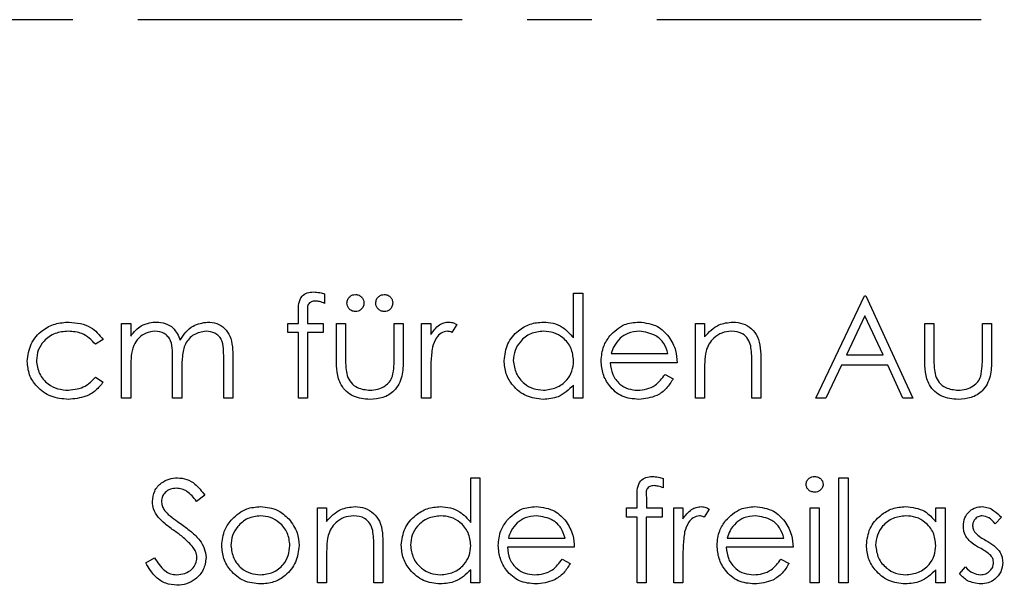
# Model space of a CAD drawing. Header units: millimetres. Extents: x 0 to 2100, y 0 to 1485.
# Tile 7 of 43: x 1351 to 1447, y 450 to 505. Entities that reach past the tile are written whole.
import ezdxf

# ---------------------------------------------------------------- set-up
doc = ezdxf.new("R2010")
doc.units = ezdxf.units.MM
doc.header["$LTSCALE"] = 5
doc.linetypes.add('CENTER', pattern=[10.16, 6.35, -1.27, 1.27, -1.27])

msp = doc.modelspace()

# ---------------------------------------------------------------- linework, layer by layer
at = {"color": 7, "linetype": 'CENTER', "lineweight": 25}
msp.add_line((1597.573, 505.135), (1247.573, 505.135), dxfattribs=at)
at = {"color": 7, "linetype": 'Continuous', "lineweight": 25}
for p, q in [((1380.918, 478.331), (1380.918, 477.398)), ((1405.277, 474.028), (1405.277, 478.391)), ((1405.277, 478.391), (1406.175, 478.391)), ((1406.175, 478.391), (1406.175, 468.135)), ((1428.995, 468.135), (1433.739, 478.135)), ((1433.739, 478.135), (1433.867, 478.135)), ((1433.867, 478.135), (1438.482, 468.135)), ((1378.354, 475.443), (1378.354, 476.61)), ((1379.257, 476.456), (1379.257, 475.443)), ((1433.793, 476.186), (1431.982, 472.366)), ((1435.556, 472.366), (1433.793, 476.186)), ((1361.046, 475.443), (1361.944, 475.443)), ((1361.046, 468.135), (1361.046, 475.443)), ((1361.944, 475.443), (1361.944, 474.173)), ((1377.328, 475.443), (1378.354, 475.443)), ((1377.328, 474.545), (1377.328, 475.443)), ((1379.257, 475.443), (1380.79, 475.443)), ((1380.79, 475.443), (1380.79, 474.545)), ((1382.072, 475.443), (1382.969, 475.443)), ((1382.072, 471.951), (1382.072, 475.443)), ((1382.969, 475.443), (1382.969, 472.053)), ((1387.713, 475.443), (1388.61, 475.443)), ((1387.713, 472.053), (1387.713, 475.443)), ((1388.61, 475.443), (1388.61, 471.885)), ((1390.405, 475.443), (1391.303, 475.443)), ((1390.405, 468.135), (1390.405, 475.443)), ((1391.303, 475.443), (1391.303, 474.367)), ((1393.867, 475.32), (1393.374, 474.543)), ((1417.2, 475.443), (1418.098, 475.443)), ((1417.2, 468.135), (1417.2, 475.443)), ((1418.098, 475.443), (1418.098, 474.124)), ((1439.636, 475.443), (1440.534, 475.443)), ((1439.636, 471.951), (1439.636, 475.443)), ((1440.534, 475.443), (1440.534, 472.053)), ((1445.277, 475.443), (1446.175, 475.443)), ((1445.277, 472.053), (1445.277, 475.443)), ((1446.175, 475.443), (1446.175, 471.885)), ((1378.354, 474.545), (1377.328, 474.545)), ((1378.354, 468.135), (1378.354, 474.545)), ((1379.255, 474.545), (1379.251, 468.135)), ((1380.79, 474.545), (1379.255, 474.545)), ((1359.251, 473.858), (1358.5, 473.391)), ((1371.046, 468.135), (1371.046, 472.097)), ((1408.961, 472.494), (1414.508, 472.494)), ((1431.982, 472.366), (1435.556, 472.366)), ((1361.944, 471.21), (1361.944, 468.135)), ((1366.046, 468.135), (1366.046, 471.851)), ((1371.944, 472.093), (1371.944, 468.135)), ((1415.405, 471.596), (1408.867, 471.596)), ((1422.713, 468.135), (1422.713, 471.572)), ((1423.61, 471.867), (1423.61, 468.135)), ((1431.495, 471.34), (1429.975, 468.135)), ((1436.028, 471.34), (1431.495, 471.34)), ((1437.507, 468.135), (1436.028, 471.34)), ((1358.5, 470.186), (1359.251, 469.693)), ((1366.944, 470.977), (1366.944, 468.135)), ((1391.303, 470.591), (1391.303, 468.135)), ((1414.223, 470.443), (1415.021, 470.024)), ((1418.098, 470.777), (1418.098, 468.135)), ((1405.277, 468.135), (1405.277, 469.399)), ((1361.944, 468.135), (1361.046, 468.135)), ((1366.944, 468.135), (1366.046, 468.135)), ((1371.944, 468.135), (1371.046, 468.135)), ((1379.251, 468.135), (1378.354, 468.135)), ((1391.303, 468.135), (1390.405, 468.135)), ((1406.175, 468.135), (1405.277, 468.135)), ((1418.098, 468.135), (1417.2, 468.135)), ((1423.61, 468.135), (1422.713, 468.135)), ((1429.975, 468.135), (1428.995, 468.135)), ((1438.482, 468.135), (1437.507, 468.135)), ((1395.213, 455.977), (1395.213, 460.34)), ((1395.213, 460.34), (1396.11, 460.34)), ((1396.11, 460.34), (1396.11, 450.084)), ((1414.059, 460.28), (1414.059, 459.346)), ((1431.239, 460.34), (1432.136, 460.34)), ((1431.239, 450.084), (1431.239, 460.34)), ((1432.136, 460.34), (1432.136, 450.084)), ((1369.187, 458.647), (1368.376, 458.032)), ((1411.495, 457.391), (1411.495, 458.559)), ((1412.398, 458.405), (1412.398, 457.391)), ((1380.213, 457.391), (1381.11, 457.391)), ((1380.213, 450.084), (1380.213, 457.391)), ((1381.11, 457.391), (1381.11, 456.073)), ((1410.469, 457.391), (1411.495, 457.391)), ((1410.469, 456.494), (1410.469, 457.391)), ((1412.398, 457.391), (1413.931, 457.391)), ((1413.931, 457.391), (1413.931, 456.494)), ((1415.085, 457.391), (1415.982, 457.391)), ((1415.085, 450.084), (1415.085, 457.391)), ((1415.982, 457.391), (1415.982, 456.316)), ((1418.546, 457.269), (1418.054, 456.492)), ((1428.418, 457.391), (1429.316, 457.391)), ((1428.418, 450.084), (1428.418, 457.391)), ((1429.316, 457.391), (1429.316, 450.084)), ((1440.726, 456.039), (1440.726, 457.391)), ((1440.726, 457.391), (1441.623, 457.391)), ((1441.623, 457.391), (1441.623, 450.084)), ((1411.495, 456.494), (1410.469, 456.494)), ((1411.495, 450.084), (1411.495, 456.494)), ((1412.396, 456.494), (1412.392, 450.084)), ((1413.931, 456.494), (1412.396, 456.494)), ((1447.136, 456.48), (1446.527, 455.853)), ((1386.623, 453.816), (1386.623, 450.084)), ((1398.897, 454.443), (1404.444, 454.443)), ((1420.307, 454.443), (1425.854, 454.443)), ((1385.726, 450.084), (1385.726, 453.521)), ((1405.341, 453.545), (1398.803, 453.545)), ((1426.751, 453.545), (1420.213, 453.545)), ((1363.418, 452.013), (1364.263, 452.52)), ((1381.11, 452.726), (1381.11, 450.084)), ((1404.159, 452.391), (1404.957, 451.973)), ((1415.982, 452.54), (1415.982, 450.084)), ((1425.57, 452.391), (1426.367, 451.973)), ((1395.213, 450.084), (1395.213, 451.348)), ((1440.726, 450.084), (1440.726, 451.348)), ((1443.034, 450.945), (1443.628, 451.622)), ((1381.11, 450.084), (1380.213, 450.084)), ((1386.623, 450.084), (1385.726, 450.084)), ((1396.11, 450.084), (1395.213, 450.084)), ((1412.392, 450.084), (1411.495, 450.084)), ((1415.982, 450.084), (1415.085, 450.084)), ((1429.316, 450.084), (1428.418, 450.084)), ((1432.136, 450.084), (1431.239, 450.084)), ((1441.623, 450.084), (1440.726, 450.084))]:
    msp.add_line(p, q, dxfattribs=at)
for points, knots in [([(1378.354, 476.61), (1378.354, 476.87), (1378.354, 477.385), (1378.618, 478.098), (1379.212, 478.471), (1379.62, 478.503), (1379.824, 478.52)], [0, 0, 0, 0, 0.281897, 0.559511, 0.779297, 1, 1, 1, 1]), ([(1379.824, 478.52), (1380.032, 478.504), (1380.403, 478.476), (1380.761, 478.376), (1380.918, 478.331)], [0, 0, 0, 0, 0.559769, 1, 1, 1, 1]), ([(1383.098, 477.43), (1383.113, 477.552), (1383.143, 477.798), (1383.369, 478.07), (1383.642, 478.236), (1383.835, 478.254), (1383.931, 478.263)], [0, 0, 0, 0, 0.279601, 0.559295, 0.779654, 1, 1, 1, 1]), ([(1383.931, 478.263), (1384.054, 478.248), (1384.299, 478.219), (1384.57, 477.991), (1384.74, 477.72), (1384.756, 477.526), (1384.764, 477.43)], [0, 0, 0, 0, 0.279555, 0.559203, 0.77952, 1, 1, 1, 1]), ([(1385.918, 477.43), (1385.933, 477.552), (1385.964, 477.798), (1386.189, 478.07), (1386.462, 478.236), (1386.655, 478.254), (1386.751, 478.263)], [0, 0, 0, 0, 0.279601, 0.559295, 0.779654, 1, 1, 1, 1]), ([(1386.751, 478.263), (1386.874, 478.248), (1387.12, 478.219), (1387.39, 477.991), (1387.56, 477.72), (1387.577, 477.526), (1387.585, 477.43)], [0, 0, 0, 0, 0.279555, 0.559203, 0.77952, 1, 1, 1, 1]), ([(1380.009, 477.622), (1379.871, 477.61), (1379.664, 477.592), (1379.43, 477.443), (1379.18, 477.105), (1379.223, 476.745), (1379.257, 476.456)], [0, 0, 0, 0, 0.249494, 0.374811, 0.499254, 1, 1, 1, 1]), ([(1380.918, 477.398), (1380.754, 477.464), (1380.461, 477.582), (1380.147, 477.61), (1380.009, 477.622)], [0, 0, 0, 0, 0.560241, 1, 1, 1, 1]), ([(1383.931, 476.596), (1383.808, 476.611), (1383.562, 476.64), (1383.292, 476.868), (1383.124, 477.14), (1383.106, 477.333), (1383.098, 477.43)], [0, 0, 0, 0, 0.279537, 0.559334, 0.779644, 1, 1, 1, 1]), ([(1384.764, 477.43), (1384.75, 477.307), (1384.722, 477.06), (1384.492, 476.792), (1384.221, 476.62), (1384.028, 476.604), (1383.931, 476.596)], [0, 0, 0, 0, 0.2794918, 0.559245, 0.7795068, 1, 1, 1, 1]), ([(1386.751, 476.596), (1386.629, 476.611), (1386.383, 476.64), (1386.112, 476.868), (1385.944, 477.14), (1385.927, 477.333), (1385.918, 477.43)], [0, 0, 0, 0, 0.279537, 0.559334, 0.779644, 1, 1, 1, 1]), ([(1387.585, 477.43), (1387.571, 477.307), (1387.543, 477.06), (1387.312, 476.792), (1387.042, 476.62), (1386.848, 476.604), (1386.751, 476.596)], [0, 0, 0, 0, 0.279492, 0.559245, 0.779507, 1, 1, 1, 1]), ([(1351.816, 471.729), (1351.894, 472.313), (1352.051, 473.483), (1353.17, 474.763), (1354.526, 475.464), (1355.446, 475.535), (1355.906, 475.571)], [0, 0, 0, 0, 0.279381, 0.558782, 0.779281, 1, 1, 1, 1]), ([(1355.906, 475.571), (1356.663, 475.488), (1358.012, 475.34), (1358.873, 474.31), (1359.251, 473.858)], [0, 0, 0, 0, 0.560693, 1, 1, 1, 1]), ([(1361.944, 474.173), (1362.106, 474.392), (1362.395, 474.784), (1362.786, 475.073), (1362.957, 475.2)], [0, 0, 0, 0, 0.560148, 1, 1, 1, 1]), ([(1362.957, 475.2), (1363.227, 475.319), (1363.709, 475.531), (1364.233, 475.559), (1364.464, 475.571)], [0, 0, 0, 0, 0.559743, 1, 1, 1, 1]), ([(1364.464, 475.571), (1364.756, 475.541), (1365.34, 475.481), (1366.294, 474.945), (1366.602, 474.237), (1366.79, 473.806)], [0, 0, 0, 0, 0.2808374, 0.5615582, 1, 1, 1, 1]), ([(1366.79, 473.806), (1366.956, 474.073), (1367.288, 474.608), (1368.164, 475.362), (1368.975, 475.492), (1369.47, 475.571)], [0, 0, 0, 0, 0.281252, 0.562059, 1, 1, 1, 1]), ([(1369.47, 475.571), (1369.773, 475.544), (1370.38, 475.489), (1371.169, 474.981), (1371.72, 474.171), (1371.92, 473.159), (1371.936, 472.449), (1371.944, 472.093)], [0, 0, 0, 0, 0.186553, 0.372845, 0.559192, 0.77926, 1, 1, 1, 1]), ([(1391.303, 474.367), (1391.553, 474.711), (1391.902, 475.192), (1392.591, 475.526), (1392.921, 475.556), (1393.086, 475.571)], [0, 0, 0, 0, 0.558841, 0.779474, 1, 1, 1, 1]), ([(1393.086, 475.571), (1393.241, 475.552), (1393.518, 475.519), (1393.76, 475.381), (1393.867, 475.32)], [0, 0, 0, 0, 0.559243, 1, 1, 1, 1]), ([(1398.482, 471.809), (1398.552, 472.369), (1398.691, 473.49), (1399.749, 474.708), (1401, 475.458), (1401.88, 475.533), (1402.32, 475.571)], [0, 0, 0, 0, 0.279413, 0.559191, 0.779548, 1, 1, 1, 1]), ([(1402.32, 475.571), (1402.644, 475.549), (1403.292, 475.506), (1404.383, 475.044), (1404.938, 474.413), (1405.277, 474.028)], [0, 0, 0, 0, 0.280539, 0.560795, 1, 1, 1, 1]), ([(1408.811, 474.209), (1409.259, 474.65), (1410.063, 475.441), (1411.176, 475.531), (1411.667, 475.571)], [0, 0, 0, 0, 0.558578, 1, 1, 1, 1]), ([(1411.667, 475.571), (1412.317, 475.495), (1413.478, 475.36), (1414.264, 474.508), (1414.61, 474.133)], [0, 0, 0, 0, 0.558952, 1, 1, 1, 1]), ([(1418.098, 474.124), (1418.524, 474.584), (1419.287, 475.406), (1420.391, 475.52), (1420.878, 475.571)], [0, 0, 0, 0, 0.559168, 1, 1, 1, 1]), ([(1420.878, 475.571), (1421.206, 475.542), (1421.861, 475.484), (1422.72, 474.956), (1423.363, 474.114), (1423.586, 473.017), (1423.602, 472.251), (1423.61, 471.867)], [0, 0, 0, 0, 0.186623, 0.373029, 0.559342, 0.779249, 1, 1, 1, 1]), ([(1355.84, 474.673), (1355.396, 474.633), (1354.508, 474.554), (1353.475, 473.812), (1352.815, 472.855), (1352.747, 472.157), (1352.713, 471.809)], [0, 0, 0, 0, 0.280136, 0.559769, 0.77989, 1, 1, 1, 1]), ([(1358.5, 473.391), (1358.085, 473.808), (1357.341, 474.555), (1356.3, 474.637), (1355.84, 474.673)], [0, 0, 0, 0, 0.558451, 1, 1, 1, 1]), ([(1364.308, 474.673), (1364.013, 474.636), (1363.423, 474.562), (1362.683, 474.028), (1362.151, 473.238), (1361.966, 472.249), (1361.951, 471.556), (1361.944, 471.21)], [0, 0, 0, 0, 0.186197, 0.372656, 0.559107, 0.779256, 1, 1, 1, 1]), ([(1366.046, 471.851), (1366.041, 472.167), (1366.03, 472.797), (1365.949, 473.608), (1365.605, 474.152), (1365.111, 474.571), (1364.628, 474.633), (1364.308, 474.673)], [0, 0, 0, 0, 0.251144, 0.501262, 0.62641, 0.751701, 1, 1, 1, 1]), ([(1369.314, 474.673), (1368.899, 474.604), (1368.274, 474.5), (1367.636, 473.949), (1367.16, 473.261), (1366.963, 472.215), (1366.95, 471.391), (1366.944, 470.977)], [0, 0, 0, 0, 0.2481335, 0.3735224, 0.4989347, 0.7487969, 1, 1, 1, 1]), ([(1371.046, 472.097), (1371.042, 472.394), (1371.033, 472.985), (1370.922, 473.748), (1370.554, 474.228), (1370.067, 474.59), (1369.615, 474.64), (1369.314, 474.673)], [0, 0, 0, 0, 0.251107, 0.500675, 0.625863, 0.751176, 1, 1, 1, 1]), ([(1392.915, 474.673), (1392.704, 474.628), (1392.279, 474.537), (1391.735, 473.947), (1391.566, 473.421), (1391.463, 473.099)], [0, 0, 0, 0, 0.278435, 0.558783, 1, 1, 1, 1]), ([(1393.374, 474.543), (1393.292, 474.581), (1393.146, 474.649), (1392.986, 474.666), (1392.915, 474.673)], [0, 0, 0, 0, 0.5603957, 1, 1, 1, 1]), ([(1402.332, 474.673), (1401.904, 474.624), (1401.047, 474.524), (1400.075, 473.761), (1399.489, 472.807), (1399.416, 472.135), (1399.38, 471.799)], [0, 0, 0, 0, 0.279776, 0.559296, 0.779727, 1, 1, 1, 1]), ([(1405.277, 471.773), (1405.229, 472.206), (1405.133, 473.073), (1404.326, 474.026), (1403.352, 474.593), (1402.672, 474.646), (1402.332, 474.673)], [0, 0, 0, 0, 0.2796602, 0.5592103, 0.7794872, 1, 1, 1, 1]), ([(1407.969, 471.769), (1408.014, 472.265), (1408.093, 473.152), (1408.591, 473.886), (1408.811, 474.209)], [0, 0, 0, 0, 0.559427, 1, 1, 1, 1]), ([(1411.713, 474.673), (1411.326, 474.639), (1410.633, 474.578), (1410.076, 474.168), (1409.83, 473.988)], [0, 0, 0, 0, 0.559502, 1, 1, 1, 1]), ([(1414.508, 472.494), (1414.398, 472.838), (1414.178, 473.525), (1413.202, 474.447), (1412.278, 474.587), (1411.713, 474.673)], [0, 0, 0, 0, 0.281306, 0.561535, 1, 1, 1, 1]), ([(1414.61, 474.133), (1414.87, 473.693), (1415.336, 472.906), (1415.384, 471.997), (1415.405, 471.596)], [0, 0, 0, 0, 0.558897, 1, 1, 1, 1]), ([(1420.722, 474.673), (1420.405, 474.64), (1419.772, 474.572), (1419.028, 474.061), (1418.487, 473.444), (1418.32, 472.973), (1418.236, 472.738)], [0, 0, 0, 0, 0.27956, 0.559336, 0.779684, 1, 1, 1, 1]), ([(1422.607, 473.235), (1422.535, 473.467), (1422.391, 473.931), (1421.742, 474.572), (1421.109, 474.635), (1420.722, 474.673)], [0, 0, 0, 0, 0.281199, 0.561299, 1, 1, 1, 1]), ([(1391.463, 473.099), (1391.404, 472.633), (1391.298, 471.8), (1391.301, 470.96), (1391.303, 470.591)], [0, 0, 0, 0, 0.559637, 1, 1, 1, 1]), ([(1409.83, 473.988), (1409.612, 473.741), (1409.222, 473.299), (1409.041, 472.74), (1408.961, 472.494)], [0, 0, 0, 0, 0.558814, 1, 1, 1, 1]), ([(1422.713, 471.572), (1422.715, 471.884), (1422.718, 472.441), (1422.641, 472.993), (1422.607, 473.235)], [0, 0, 0, 0, 0.5602541, 1, 1, 1, 1]), ([(1418.236, 472.738), (1418.186, 472.374), (1418.096, 471.723), (1418.097, 471.066), (1418.098, 470.777)], [0, 0, 0, 0, 0.559658, 1, 1, 1, 1]), ([(1355.832, 468.007), (1355.258, 468.059), (1354.112, 468.164), (1352.785, 469.134), (1351.945, 470.378), (1351.859, 471.278), (1351.816, 471.729)], [0, 0, 0, 0, 0.280056, 0.559657, 0.779816, 1, 1, 1, 1]), ([(1352.713, 471.809), (1352.776, 471.364), (1352.901, 470.475), (1353.759, 469.505), (1354.796, 468.983), (1355.496, 468.93), (1355.846, 468.904)], [0, 0, 0, 0, 0.279322, 0.558768, 0.779262, 1, 1, 1, 1]), ([(1385.347, 468.007), (1384.791, 468.053), (1383.684, 468.144), (1382.469, 469.268), (1382.102, 470.656), (1382.082, 471.519), (1382.072, 471.951)], [0, 0, 0, 0, 0.280028, 0.55793, 0.778374, 1, 1, 1, 1]), ([(1382.969, 472.053), (1382.968, 471.732), (1382.967, 471.157), (1383.067, 470.593), (1383.112, 470.344)], [0, 0, 0, 0, 0.560377, 1, 1, 1, 1]), ([(1388.61, 471.885), (1388.602, 471.339), (1388.586, 470.254), (1387.882, 468.829), (1386.632, 468.088), (1385.776, 468.034), (1385.347, 468.007)], [0, 0, 0, 0, 0.281507, 0.559595, 0.779302, 1, 1, 1, 1]), ([(1387.565, 470.272), (1387.619, 470.602), (1387.717, 471.192), (1387.714, 471.79), (1387.713, 472.053)], [0, 0, 0, 0, 0.5593706, 1, 1, 1, 1]), ([(1402.292, 468.007), (1401.731, 468.072), (1400.607, 468.204), (1399.364, 469.237), (1398.596, 470.484), (1398.52, 471.367), (1398.482, 471.809)], [0, 0, 0, 0, 0.279573, 0.559333, 0.779589, 1, 1, 1, 1]), ([(1399.38, 471.799), (1399.441, 471.372), (1399.563, 470.519), (1400.348, 469.565), (1401.315, 469.003), (1401.988, 468.937), (1402.324, 468.904)], [0, 0, 0, 0, 0.279407, 0.559141, 0.779571, 1, 1, 1, 1]), ([(1402.324, 468.904), (1402.752, 468.957), (1403.608, 469.062), (1404.608, 469.792), (1405.188, 470.76), (1405.248, 471.435), (1405.277, 471.773)], [0, 0, 0, 0, 0.279776, 0.55938, 0.779613, 1, 1, 1, 1]), ([(1411.645, 468.007), (1411.089, 468.057), (1409.979, 468.156), (1408.784, 469.223), (1408.088, 470.471), (1408.009, 471.336), (1407.969, 471.769)], [0, 0, 0, 0, 0.279879, 0.558846, 0.779451, 1, 1, 1, 1]), ([(1408.867, 471.596), (1408.913, 471.2), (1409.005, 470.409), (1409.712, 469.514), (1410.599, 468.981), (1411.222, 468.93), (1411.533, 468.904)], [0, 0, 0, 0, 0.279963, 0.559359, 0.779526, 1, 1, 1, 1]), ([(1442.911, 468.007), (1442.355, 468.053), (1441.248, 468.144), (1440.033, 469.268), (1439.666, 470.656), (1439.646, 471.519), (1439.636, 471.951)], [0, 0, 0, 0, 0.280028, 0.55793, 0.778374, 1, 1, 1, 1]), ([(1440.534, 472.053), (1440.533, 471.732), (1440.531, 471.157), (1440.632, 470.593), (1440.676, 470.344)], [0, 0, 0, 0, 0.560377, 1, 1, 1, 1]), ([(1446.175, 471.885), (1446.167, 471.339), (1446.151, 470.254), (1445.446, 468.829), (1444.196, 468.088), (1443.34, 468.034), (1442.911, 468.007)], [0, 0, 0, 0, 0.281507, 0.559595, 0.779302, 1, 1, 1, 1]), ([(1445.129, 470.272), (1445.184, 470.602), (1445.281, 471.192), (1445.278, 471.79), (1445.277, 472.053)], [0, 0, 0, 0, 0.5593706, 1, 1, 1, 1]), ([(1355.846, 468.904), (1356.428, 468.975), (1357.468, 469.101), (1358.184, 469.854), (1358.5, 470.186)], [0, 0, 0, 0, 0.558788, 1, 1, 1, 1]), ([(1383.112, 470.344), (1383.222, 470.099), (1383.443, 469.609), (1384.247, 469.025), (1384.935, 468.95), (1385.355, 468.904)], [0, 0, 0, 0, 0.280117, 0.560544, 1, 1, 1, 1]), ([(1385.355, 468.904), (1385.615, 468.919), (1386.135, 468.95), (1386.801, 469.263), (1387.305, 469.715), (1387.478, 470.087), (1387.565, 470.272)], [0, 0, 0, 0, 0.28027, 0.560007, 0.780074, 1, 1, 1, 1]), ([(1411.533, 468.904), (1411.835, 468.93), (1412.439, 468.982), (1413.466, 469.416), (1413.936, 470.054), (1414.223, 470.443)], [0, 0, 0, 0, 0.280503, 0.560993, 1, 1, 1, 1]), ([(1440.676, 470.344), (1440.786, 470.099), (1441.007, 469.609), (1441.811, 469.025), (1442.499, 468.95), (1442.919, 468.904)], [0, 0, 0, 0, 0.280117, 0.560544, 1, 1, 1, 1]), ([(1442.919, 468.904), (1443.179, 468.919), (1443.699, 468.95), (1444.365, 469.263), (1444.87, 469.715), (1445.042, 470.087), (1445.129, 470.272)], [0, 0, 0, 0, 0.28027, 0.560007, 0.780074, 1, 1, 1, 1]), ([(1359.251, 469.693), (1359.02, 469.402), (1358.555, 468.82), (1357.373, 468.148), (1356.416, 468.06), (1355.832, 468.007)], [0, 0, 0, 0, 0.280196, 0.560588, 1, 1, 1, 1]), ([(1405.277, 469.399), (1404.804, 468.949), (1403.956, 468.145), (1402.802, 468.049), (1402.292, 468.007)], [0, 0, 0, 0, 0.5587349, 1, 1, 1, 1]), ([(1415.021, 470.024), (1414.816, 469.694), (1414.407, 469.034), (1413.26, 468.182), (1412.257, 468.073), (1411.645, 468.007)], [0, 0, 0, 0, 0.280871, 0.561337, 1, 1, 1, 1]), ([(1364.059, 458.006), (1364.103, 458.361), (1364.19, 459.071), (1364.871, 459.844), (1365.688, 460.27), (1366.245, 460.317), (1366.523, 460.34)], [0, 0, 0, 0, 0.2795311, 0.5588327, 0.7793486, 1, 1, 1, 1]), ([(1366.523, 460.34), (1366.831, 460.31), (1367.447, 460.251), (1368.412, 459.663), (1368.893, 459.033), (1369.187, 458.647)], [0, 0, 0, 0, 0.279791, 0.559491, 1, 1, 1, 1]), ([(1411.495, 458.559), (1411.495, 458.819), (1411.495, 459.334), (1411.759, 460.047), (1412.353, 460.42), (1412.761, 460.452), (1412.965, 460.468)], [0, 0, 0, 0, 0.281897, 0.559511, 0.779297, 1, 1, 1, 1]), ([(1412.965, 460.468), (1413.173, 460.453), (1413.544, 460.425), (1413.902, 460.324), (1414.059, 460.28)], [0, 0, 0, 0, 0.559769, 1, 1, 1, 1]), ([(1428.034, 459.695), (1428.05, 459.813), (1428.083, 460.049), (1428.317, 460.297), (1428.584, 460.446), (1428.77, 460.461), (1428.863, 460.468)], [0, 0, 0, 0, 0.279289, 0.558897, 0.779452, 1, 1, 1, 1]), ([(1428.863, 458.93), (1428.746, 458.942), (1428.511, 458.967), (1428.241, 459.167), (1428.064, 459.419), (1428.044, 459.603), (1428.034, 459.695)], [0, 0, 0, 0, 0.279784, 0.559698, 0.779921, 1, 1, 1, 1]), ([(1428.863, 460.468), (1428.982, 460.456), (1429.219, 460.432), (1429.493, 460.23), (1429.671, 459.975), (1429.69, 459.788), (1429.7, 459.695)], [0, 0, 0, 0, 0.279869, 0.559866, 0.779911, 1, 1, 1, 1]), ([(1429.7, 459.695), (1429.683, 459.577), (1429.648, 459.341), (1429.409, 459.098), (1429.141, 458.95), (1428.956, 458.937), (1428.863, 458.93)], [0, 0, 0, 0, 0.27916, 0.558862, 0.779356, 1, 1, 1, 1]), ([(1366.423, 459.314), (1366.22, 459.299), (1365.814, 459.267), (1365.325, 458.957), (1365.006, 458.527), (1364.973, 458.208), (1364.957, 458.048)], [0, 0, 0, 0, 0.280299, 0.559832, 0.7799, 1, 1, 1, 1]), ([(1368.376, 458.032), (1368.094, 458.396), (1367.701, 458.903), (1366.959, 459.273), (1366.602, 459.301), (1366.423, 459.314)], [0, 0, 0, 0, 0.55983, 0.779867, 1, 1, 1, 1]), ([(1413.15, 459.571), (1413.012, 459.559), (1412.805, 459.541), (1412.571, 459.391), (1412.321, 459.054), (1412.364, 458.693), (1412.398, 458.405)], [0, 0, 0, 0, 0.249494, 0.374811, 0.499254, 1, 1, 1, 1]), ([(1414.059, 459.346), (1413.895, 459.412), (1413.602, 459.53), (1413.288, 459.558), (1413.15, 459.571)], [0, 0, 0, 0, 0.560241, 1, 1, 1, 1]), ([(1364.618, 456.484), (1364.442, 456.743), (1364.126, 457.206), (1364.08, 457.762), (1364.059, 458.006)], [0, 0, 0, 0, 0.559822, 1, 1, 1, 1]), ([(1364.957, 458.048), (1364.968, 457.909), (1364.991, 457.63), (1365.208, 457.17), (1365.461, 456.913), (1365.616, 456.756)], [0, 0, 0, 0, 0.279931, 0.559779, 1, 1, 1, 1]), ([(1365.616, 456.756), (1365.862, 456.565), (1366.303, 456.223), (1366.759, 455.902), (1366.96, 455.761)], [0, 0, 0, 0, 0.5599058, 1, 1, 1, 1]), ([(1371.856, 456.31), (1372.307, 456.701), (1373.115, 457.402), (1374.173, 457.484), (1374.64, 457.52)], [0, 0, 0, 0, 0.55888, 1, 1, 1, 1]), ([(1374.64, 457.52), (1375.233, 457.458), (1376.294, 457.347), (1377.073, 456.631), (1377.417, 456.316)], [0, 0, 0, 0, 0.559182, 1, 1, 1, 1]), ([(1381.11, 456.073), (1381.537, 456.533), (1382.3, 457.355), (1383.404, 457.469), (1383.891, 457.52)], [0, 0, 0, 0, 0.559168, 1, 1, 1, 1]), ([(1383.891, 457.52), (1384.219, 457.49), (1384.874, 457.432), (1385.733, 456.905), (1386.376, 456.062), (1386.599, 454.966), (1386.615, 454.2), (1386.623, 453.816)], [0, 0, 0, 0, 0.186623, 0.373029, 0.559342, 0.779249, 1, 1, 1, 1]), ([(1388.418, 453.758), (1388.488, 454.318), (1388.627, 455.438), (1389.685, 456.657), (1390.936, 457.407), (1391.816, 457.482), (1392.256, 457.52)], [0, 0, 0, 0, 0.279413, 0.559191, 0.779548, 1, 1, 1, 1]), ([(1392.256, 457.52), (1392.58, 457.498), (1393.227, 457.455), (1394.319, 456.993), (1394.874, 456.362), (1395.213, 455.977)], [0, 0, 0, 0, 0.2805393, 0.5607954, 1, 1, 1, 1]), ([(1398.747, 456.157), (1399.195, 456.599), (1399.999, 457.39), (1401.112, 457.48), (1401.603, 457.52)], [0, 0, 0, 0, 0.558578, 1, 1, 1, 1]), ([(1401.603, 457.52), (1402.252, 457.444), (1403.414, 457.308), (1404.2, 456.457), (1404.546, 456.081)], [0, 0, 0, 0, 0.558952, 1, 1, 1, 1]), ([(1415.982, 456.316), (1416.233, 456.66), (1416.582, 457.14), (1417.27, 457.475), (1417.6, 457.505), (1417.765, 457.52)], [0, 0, 0, 0, 0.558841, 0.779474, 1, 1, 1, 1]), ([(1417.765, 457.52), (1417.92, 457.501), (1418.198, 457.468), (1418.44, 457.33), (1418.546, 457.269)], [0, 0, 0, 0, 0.559243, 1, 1, 1, 1]), ([(1420.157, 456.157), (1420.606, 456.599), (1421.409, 457.39), (1422.522, 457.48), (1423.013, 457.52)], [0, 0, 0, 0, 0.558578, 1, 1, 1, 1]), ([(1423.013, 457.52), (1423.663, 457.444), (1424.824, 457.308), (1425.61, 456.457), (1425.956, 456.081)], [0, 0, 0, 0, 0.558952, 1, 1, 1, 1]), ([(1433.931, 453.758), (1434, 454.318), (1434.139, 455.438), (1435.198, 456.657), (1436.448, 457.407), (1437.329, 457.482), (1437.769, 457.52)], [0, 0, 0, 0, 0.279413, 0.559191, 0.779548, 1, 1, 1, 1]), ([(1437.769, 457.52), (1438.428, 457.444), (1439.607, 457.31), (1440.384, 456.428), (1440.726, 456.039)], [0, 0, 0, 0, 0.558998, 1, 1, 1, 1]), ([(1443.418, 455.602), (1443.445, 455.882), (1443.498, 456.441), (1443.984, 457.084), (1444.606, 457.466), (1445.045, 457.502), (1445.265, 457.52)], [0, 0, 0, 0, 0.279983, 0.559474, 0.779608, 1, 1, 1, 1]), ([(1445.265, 457.52), (1445.47, 457.496), (1445.881, 457.45), (1446.533, 457.081), (1446.907, 456.708), (1447.136, 456.48)], [0, 0, 0, 0, 0.279553, 0.559703, 1, 1, 1, 1]), ([(1366.257, 455.124), (1365.931, 455.354), (1365.349, 455.765), (1364.841, 456.264), (1364.618, 456.484)], [0, 0, 0, 0, 0.560413, 1, 1, 1, 1]), ([(1366.96, 455.761), (1367.271, 455.529), (1367.893, 455.067), (1368.669, 454.313), (1369.203, 453.446), (1369.278, 452.838), (1369.316, 452.534)], [0, 0, 0, 0, 0.280513, 0.560697, 0.780549, 1, 1, 1, 1]), ([(1370.854, 453.717), (1370.907, 454.256), (1371.002, 455.219), (1371.595, 455.976), (1371.856, 456.31)], [0, 0, 0, 0, 0.559297, 1, 1, 1, 1]), ([(1374.636, 456.622), (1374.209, 456.57), (1373.355, 456.466), (1372.419, 455.668), (1371.839, 454.718), (1371.781, 454.047), (1371.751, 453.711)], [0, 0, 0, 0, 0.279489, 0.559266, 0.779563, 1, 1, 1, 1]), ([(1377.521, 453.711), (1377.471, 454.139), (1377.372, 454.994), (1376.583, 455.935), (1375.643, 456.53), (1374.972, 456.591), (1374.636, 456.622)], [0, 0, 0, 0, 0.279589, 0.559385, 0.779646, 1, 1, 1, 1]), ([(1377.417, 456.316), (1377.74, 455.88), (1378.317, 455.102), (1378.387, 454.141), (1378.418, 453.717)], [0, 0, 0, 0, 0.559216, 1, 1, 1, 1]), ([(1383.735, 456.622), (1383.418, 456.588), (1382.785, 456.521), (1382.04, 456.01), (1381.5, 455.392), (1381.332, 454.922), (1381.249, 454.687)], [0, 0, 0, 0, 0.27956, 0.559336, 0.779684, 1, 1, 1, 1]), ([(1385.62, 455.184), (1385.548, 455.416), (1385.404, 455.88), (1384.755, 456.521), (1384.121, 456.584), (1383.735, 456.622)], [0, 0, 0, 0, 0.281199, 0.561299, 1, 1, 1, 1]), ([(1392.268, 456.622), (1391.84, 456.572), (1390.983, 456.473), (1390.011, 455.71), (1389.425, 454.756), (1389.352, 454.083), (1389.316, 453.747)], [0, 0, 0, 0, 0.279776, 0.559296, 0.779727, 1, 1, 1, 1]), ([(1395.213, 453.721), (1395.165, 454.155), (1395.069, 455.021), (1394.261, 455.975), (1393.288, 456.541), (1392.608, 456.595), (1392.268, 456.622)], [0, 0, 0, 0, 0.27966, 0.55921, 0.779487, 1, 1, 1, 1]), ([(1397.905, 453.717), (1397.95, 454.214), (1398.029, 455.101), (1398.527, 455.834), (1398.747, 456.157)], [0, 0, 0, 0, 0.5594271, 1, 1, 1, 1]), ([(1399.766, 455.937), (1399.548, 455.69), (1399.158, 455.248), (1398.977, 454.689), (1398.897, 454.443)], [0, 0, 0, 0, 0.558814, 1, 1, 1, 1]), ([(1401.649, 456.622), (1401.262, 456.588), (1400.569, 456.526), (1400.012, 456.117), (1399.766, 455.937)], [0, 0, 0, 0, 0.5595018, 1, 1, 1, 1]), ([(1404.444, 454.443), (1404.334, 454.787), (1404.114, 455.474), (1403.138, 456.395), (1402.213, 456.536), (1401.649, 456.622)], [0, 0, 0, 0, 0.281306, 0.561535, 1, 1, 1, 1]), ([(1404.546, 456.081), (1404.806, 455.642), (1405.272, 454.855), (1405.32, 453.946), (1405.341, 453.545)], [0, 0, 0, 0, 0.558897, 1, 1, 1, 1]), ([(1417.595, 456.622), (1417.383, 456.577), (1416.958, 456.486), (1416.415, 455.895), (1416.246, 455.369), (1416.142, 455.048)], [0, 0, 0, 0, 0.278435, 0.558783, 1, 1, 1, 1]), ([(1418.054, 456.492), (1417.972, 456.53), (1417.825, 456.598), (1417.665, 456.615), (1417.595, 456.622)], [0, 0, 0, 0, 0.560396, 1, 1, 1, 1]), ([(1419.316, 453.717), (1419.36, 454.214), (1419.439, 455.101), (1419.937, 455.834), (1420.157, 456.157)], [0, 0, 0, 0, 0.559427, 1, 1, 1, 1]), ([(1421.177, 455.937), (1420.959, 455.69), (1420.568, 455.248), (1420.387, 454.689), (1420.307, 454.443)], [0, 0, 0, 0, 0.558814, 1, 1, 1, 1]), ([(1423.06, 456.622), (1422.672, 456.588), (1421.979, 456.526), (1421.422, 456.117), (1421.177, 455.937)], [0, 0, 0, 0, 0.5595018, 1, 1, 1, 1]), ([(1425.854, 454.443), (1425.744, 454.787), (1425.525, 455.474), (1424.548, 456.395), (1423.624, 456.536), (1423.06, 456.622)], [0, 0, 0, 0, 0.281306, 0.561535, 1, 1, 1, 1]), ([(1425.956, 456.081), (1426.216, 455.642), (1426.682, 454.855), (1426.73, 453.946), (1426.751, 453.545)], [0, 0, 0, 0, 0.558897, 1, 1, 1, 1]), ([(1437.781, 456.622), (1437.352, 456.572), (1436.496, 456.473), (1435.524, 455.71), (1434.938, 454.756), (1434.865, 454.083), (1434.828, 453.747)], [0, 0, 0, 0, 0.279776, 0.559296, 0.779727, 1, 1, 1, 1]), ([(1440.726, 453.721), (1440.678, 454.155), (1440.582, 455.021), (1439.774, 455.975), (1438.801, 456.541), (1438.121, 456.595), (1437.781, 456.622)], [0, 0, 0, 0, 0.27966, 0.55921, 0.779487, 1, 1, 1, 1]), ([(1445.265, 456.622), (1445.123, 456.603), (1444.839, 456.565), (1444.534, 456.291), (1444.347, 455.973), (1444.326, 455.75), (1444.316, 455.639)], [0, 0, 0, 0, 0.279282, 0.559073, 0.779539, 1, 1, 1, 1]), ([(1446.527, 455.853), (1446.334, 456.073), (1445.992, 456.466), (1445.486, 456.575), (1445.265, 456.622)], [0, 0, 0, 0, 0.5620455, 1, 1, 1, 1]), ([(1368.06, 453.529), (1367.751, 453.859), (1367.201, 454.448), (1366.545, 454.917), (1366.257, 455.124)], [0, 0, 0, 0, 0.5595057, 1, 1, 1, 1]), ([(1385.726, 453.521), (1385.728, 453.833), (1385.731, 454.39), (1385.654, 454.941), (1385.62, 455.184)], [0, 0, 0, 0, 0.560254, 1, 1, 1, 1]), ([(1416.142, 455.048), (1416.083, 454.581), (1415.978, 453.748), (1415.981, 452.909), (1415.982, 452.54)], [0, 0, 0, 0, 0.559637, 1, 1, 1, 1]), ([(1443.753, 454.477), (1443.644, 454.674), (1443.449, 455.026), (1443.428, 455.426), (1443.418, 455.602)], [0, 0, 0, 0, 0.559564, 1, 1, 1, 1]), ([(1444.316, 455.639), (1444.332, 455.503), (1444.361, 455.261), (1444.502, 455.063), (1444.564, 454.975)], [0, 0, 0, 0, 0.559054, 1, 1, 1, 1]), ([(1444.564, 454.975), (1444.742, 454.812), (1445.061, 454.52), (1445.44, 454.313), (1445.608, 454.222)], [0, 0, 0, 0, 0.559019, 1, 1, 1, 1]), ([(1381.249, 454.687), (1381.199, 454.323), (1381.109, 453.672), (1381.11, 453.015), (1381.11, 452.726)], [0, 0, 0, 0, 0.559658, 1, 1, 1, 1]), ([(1445.013, 453.479), (1444.746, 453.628), (1444.272, 453.893), (1443.911, 454.298), (1443.753, 454.477)], [0, 0, 0, 0, 0.560659, 1, 1, 1, 1]), ([(1445.608, 454.222), (1445.883, 454.068), (1446.375, 453.793), (1446.756, 453.379), (1446.924, 453.197)], [0, 0, 0, 0, 0.560664, 1, 1, 1, 1]), ([(1368.418, 452.548), (1368.393, 452.747), (1368.349, 453.103), (1368.148, 453.399), (1368.06, 453.529)], [0, 0, 0, 0, 0.559024, 1, 1, 1, 1]), ([(1374.64, 449.955), (1374.08, 450.012), (1372.96, 450.125), (1371.729, 451.163), (1370.975, 452.403), (1370.894, 453.279), (1370.854, 453.717)], [0, 0, 0, 0, 0.2797756, 0.5591788, 0.7795916, 1, 1, 1, 1]), ([(1371.751, 453.711), (1371.805, 453.289), (1371.912, 452.444), (1372.675, 451.486), (1373.639, 450.942), (1374.304, 450.883), (1374.636, 450.853)], [0, 0, 0, 0, 0.279618, 0.559167, 0.779512, 1, 1, 1, 1]), ([(1374.636, 450.853), (1375.06, 450.901), (1375.907, 450.998), (1376.865, 451.76), (1377.423, 452.714), (1377.488, 453.379), (1377.521, 453.711)], [0, 0, 0, 0, 0.279745, 0.559113, 0.779606, 1, 1, 1, 1]), ([(1378.418, 453.717), (1378.35, 453.162), (1378.212, 452.05), (1377.205, 450.802), (1375.954, 450.056), (1375.078, 449.989), (1374.64, 449.955)], [0, 0, 0, 0, 0.279521, 0.559381, 0.779507, 1, 1, 1, 1]), ([(1392.228, 449.955), (1391.667, 450.021), (1390.543, 450.153), (1389.3, 451.186), (1388.532, 452.433), (1388.456, 453.316), (1388.418, 453.758)], [0, 0, 0, 0, 0.279573, 0.559333, 0.779589, 1, 1, 1, 1]), ([(1389.316, 453.747), (1389.377, 453.321), (1389.499, 452.468), (1390.284, 451.514), (1391.251, 450.951), (1391.924, 450.886), (1392.26, 450.853)], [0, 0, 0, 0, 0.279407, 0.559141, 0.779571, 1, 1, 1, 1]), ([(1392.26, 450.853), (1392.688, 450.905), (1393.544, 451.011), (1394.544, 451.741), (1395.124, 452.709), (1395.183, 453.384), (1395.213, 453.721)], [0, 0, 0, 0, 0.279776, 0.55938, 0.779613, 1, 1, 1, 1]), ([(1401.581, 449.955), (1401.025, 450.005), (1399.915, 450.105), (1398.72, 451.172), (1398.024, 452.42), (1397.945, 453.285), (1397.905, 453.717)], [0, 0, 0, 0, 0.279879, 0.558846, 0.779451, 1, 1, 1, 1]), ([(1398.803, 453.545), (1398.849, 453.149), (1398.941, 452.358), (1399.648, 451.463), (1400.535, 450.929), (1401.158, 450.878), (1401.469, 450.853)], [0, 0, 0, 0, 0.279963, 0.559359, 0.779526, 1, 1, 1, 1]), ([(1422.991, 449.955), (1422.435, 450.005), (1421.325, 450.105), (1420.13, 451.172), (1419.434, 452.42), (1419.355, 453.285), (1419.316, 453.717)], [0, 0, 0, 0, 0.2798793, 0.5588463, 0.7794505, 1, 1, 1, 1]), ([(1420.213, 453.545), (1420.259, 453.149), (1420.351, 452.358), (1421.058, 451.463), (1421.945, 450.929), (1422.568, 450.878), (1422.879, 450.853)], [0, 0, 0, 0, 0.279963, 0.559359, 0.779526, 1, 1, 1, 1]), ([(1437.741, 449.955), (1437.179, 450.021), (1436.056, 450.153), (1434.813, 451.186), (1434.045, 452.433), (1433.969, 453.316), (1433.931, 453.758)], [0, 0, 0, 0, 0.279573, 0.559333, 0.779589, 1, 1, 1, 1]), ([(1434.828, 453.747), (1434.889, 453.321), (1435.011, 452.468), (1435.797, 451.514), (1436.764, 450.951), (1437.437, 450.886), (1437.773, 450.853)], [0, 0, 0, 0, 0.279407, 0.559141, 0.779571, 1, 1, 1, 1]), ([(1437.773, 450.853), (1438.201, 450.905), (1439.057, 451.011), (1440.057, 451.741), (1440.637, 452.709), (1440.696, 453.384), (1440.726, 453.721)], [0, 0, 0, 0, 0.279776, 0.55938, 0.779613, 1, 1, 1, 1]), ([(1446.12, 452.726), (1445.929, 452.889), (1445.587, 453.18), (1445.188, 453.388), (1445.013, 453.479)], [0, 0, 0, 0, 0.559093, 1, 1, 1, 1]), ([(1446.924, 453.197), (1447.034, 452.999), (1447.232, 452.646), (1447.254, 452.244), (1447.264, 452.067)], [0, 0, 0, 0, 0.5594908, 1, 1, 1, 1]), ([(1366.459, 449.827), (1366.089, 449.864), (1365.349, 449.938), (1364.209, 450.692), (1363.718, 451.512), (1363.418, 452.013)], [0, 0, 0, 0, 0.279885, 0.559677, 1, 1, 1, 1]), ([(1364.263, 452.52), (1364.561, 452.063), (1364.975, 451.426), (1365.822, 450.919), (1366.247, 450.875), (1366.459, 450.853)], [0, 0, 0, 0, 0.559321, 0.779782, 1, 1, 1, 1]), ([(1366.459, 450.853), (1366.727, 450.881), (1367.264, 450.937), (1367.922, 451.338), (1368.339, 451.914), (1368.392, 452.337), (1368.418, 452.548)], [0, 0, 0, 0, 0.280186, 0.560056, 0.780161, 1, 1, 1, 1]), ([(1369.316, 452.534), (1369.26, 452.125), (1369.147, 451.306), (1368.347, 450.436), (1367.425, 449.905), (1366.781, 449.853), (1366.459, 449.827)], [0, 0, 0, 0, 0.279159, 0.559084, 0.779442, 1, 1, 1, 1]), ([(1401.469, 450.853), (1401.771, 450.879), (1402.375, 450.93), (1403.402, 451.365), (1403.872, 452.002), (1404.159, 452.391)], [0, 0, 0, 0, 0.280503, 0.560993, 1, 1, 1, 1]), ([(1404.957, 451.973), (1404.752, 451.643), (1404.343, 450.983), (1403.196, 450.131), (1402.193, 450.022), (1401.581, 449.955)], [0, 0, 0, 0, 0.280871, 0.561337, 1, 1, 1, 1]), ([(1422.879, 450.853), (1423.181, 450.879), (1423.785, 450.93), (1424.812, 451.365), (1425.282, 452.002), (1425.57, 452.391)], [0, 0, 0, 0, 0.280503, 0.560993, 1, 1, 1, 1]), ([(1426.367, 451.973), (1426.162, 451.643), (1425.754, 450.983), (1424.607, 450.131), (1423.603, 450.022), (1422.991, 449.955)], [0, 0, 0, 0, 0.280871, 0.561337, 1, 1, 1, 1]), ([(1445.077, 450.853), (1445.259, 450.871), (1445.622, 450.908), (1446.04, 451.216), (1446.321, 451.6), (1446.351, 451.886), (1446.367, 452.029)], [0, 0, 0, 0, 0.279971, 0.559694, 0.779916, 1, 1, 1, 1]), ([(1447.264, 452.067), (1447.228, 451.752), (1447.156, 451.123), (1446.572, 450.428), (1445.865, 450.013), (1445.37, 449.975), (1445.123, 449.955)], [0, 0, 0, 0, 0.279551, 0.559231, 0.779475, 1, 1, 1, 1]), ([(1446.367, 452.029), (1446.353, 452.171), (1446.329, 452.425), (1446.184, 452.634), (1446.12, 452.726)], [0, 0, 0, 0, 0.559651, 1, 1, 1, 1]), ([(1395.213, 451.348), (1394.74, 450.898), (1393.892, 450.093), (1392.738, 449.998), (1392.228, 449.955)], [0, 0, 0, 0, 0.5587349, 1, 1, 1, 1]), ([(1440.726, 451.348), (1440.252, 450.898), (1439.405, 450.093), (1438.251, 449.998), (1437.741, 449.955)], [0, 0, 0, 0, 0.5587349, 1, 1, 1, 1]), ([(1445.123, 449.955), (1444.67, 450.015), (1443.86, 450.12), (1443.286, 450.693), (1443.034, 450.945)], [0, 0, 0, 0, 0.559282, 1, 1, 1, 1]), ([(1443.628, 451.622), (1443.856, 451.39), (1444.261, 450.977), (1444.828, 450.891), (1445.077, 450.853)], [0, 0, 0, 0, 0.560833, 1, 1, 1, 1])]:
    msp.add_open_spline(points, degree=3, knots=knots, dxfattribs=at)

doc.saveas('drawing.dxf')
